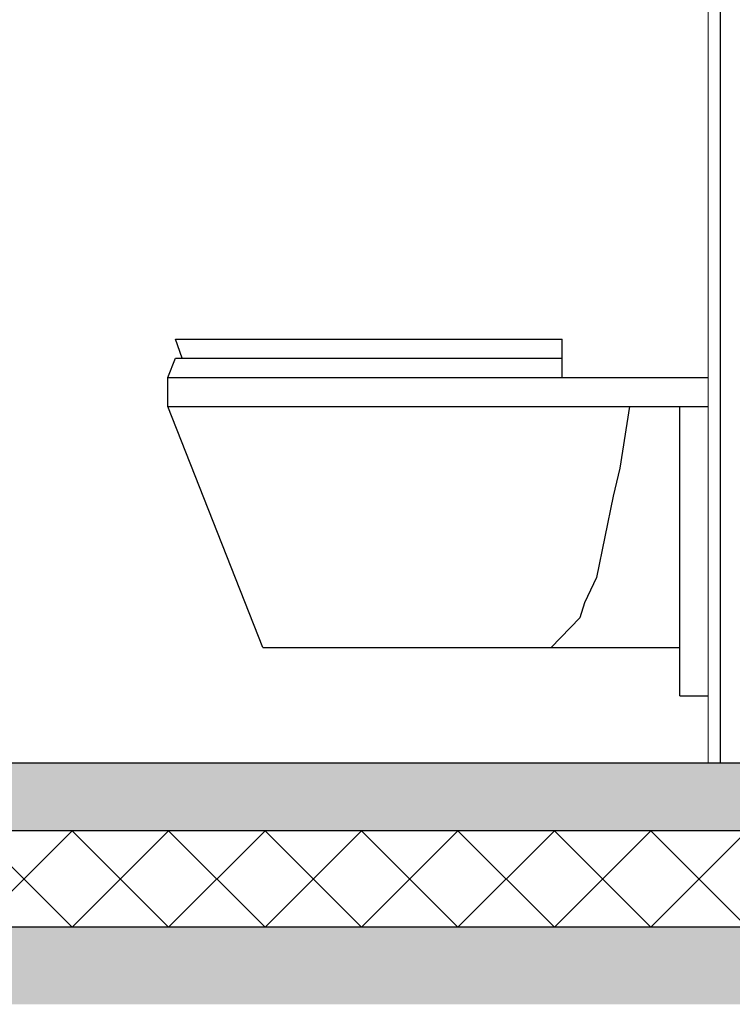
# Model space of a CAD drawing. Header units: millimetres. Extents: x -82116 to -59247, y -2070 to 13065.
# Tile 61 of 73: x -62454 to -61716, y 3570 to 4591. Entities that reach past the tile are written whole.
import ezdxf

# ---------------------------------------------------------------- set-up
doc = ezdxf.new("R2010")
doc.units = ezdxf.units.MM
doc.header["$LTSCALE"] = 0.5
doc.header["$MEASUREMENT"] = 0
doc.linetypes.add('PLINE', pattern=[0])
doc.layers.add('236- Innvendig kledning og overflate(Nye konstruksjoner)', color=7, linetype='Continuous', lineweight=0)
for name, color, linetype in [('24-- Innervegger (Skravur)(Nye konstruksjoner)', 7, 'Continuous'), ('24-- Innervegger(Nye konstruksjoner)', 7, 'Continuous'), ('252- Gulv på grunn_ bunnplate', 7, 'Continuous'), ('252- Gulv på grunn_ bunnplate (Skravur)', 7, 'Continuous'), ('315- Utstyr for sanitærinstallasjoner(Nye konstruksjoner)', 7, 'Continuous')]:
    doc.layers.add(name, color=color, linetype=linetype)
pattern_1 = [(0, (0, 0), (0, 311.7692), [30, -150]), (0, (90, 155.9), (0, 311.7692), [30, -150]), (60, (0, 0), (-270, 155.8846), [30, -150]), (60, (180, 0), (-270, 155.8846), [30, -150]), (120, (30, 0), (270, 155.8846), [30, -150]), (120, (210, 0), (270, 155.8846), [30, -150]), (0, (0, 30), (0, 60.000002), [0, -60, 0, -90.000004]), (45, (30, 30), (-42.42641, 42.42641), [0, -45, 0, -75.000003])]

# ---------------------------------------------------------------- blocks, each defined once
blk = doc.blocks.new('*X9')
at = {"layer": '252- Gulv på grunn_ bunnplate (Skravur)', "linetype": 'PLINE'}
for p, q in [((-62500, 3650), (-62400, 3750)), ((-62400, 3650), (-62500, 3750)), ((-62400, 3650), (-62300, 3750)), ((-62300, 3650), (-62400, 3750)), ((-62300, 3650), (-62200, 3750)), ((-62200, 3650), (-62300, 3750)), ((-62200, 3650), (-62100, 3750)), ((-62100, 3650), (-62200, 3750)), ((-62100, 3650), (-62000, 3750)), ((-62000, 3650), (-62100, 3750)), ((-62000, 3650), (-61900, 3750)), ((-61900, 3650), (-62000, 3750)), ((-61900, 3650), (-61800, 3750)), ((-61800, 3650), (-61900, 3750)), ((-61800, 3650), (-61700, 3750)), ((-61700, 3650), (-61800, 3750))]:
    blk.add_line(p, q, dxfattribs=at)

msp = doc.modelspace()

# ---------------------------------------------------------------- hatches: boundary and pattern name
at = {"layer": '24-- Innervegger (Skravur)(Nye konstruksjoner)', "linetype": 'Continuous'}
h = msp.add_hatch(dxfattribs=at)
h.set_pattern_fill('Gips', color=256, style=0, pattern_type=2)
h.set_pattern_definition([(270, (0, 0), (86.60254, 0), [0, -50]), (270, (43.3, -25), (86.60254, 0), [0, -50])])
h.paths.add_polyline_path([(-61740.7, 6320), (-61740.7, 3820), (-61728.2, 3820), (-61728.2, 6320)])
at = {"layer": '252- Gulv på grunn_ bunnplate (Skravur)', "linetype": 'Continuous'}
h = msp.add_hatch(dxfattribs=at)
h.set_pattern_fill('Betong_strukturell', color=256, style=0, pattern_type=2)
h.set_pattern_definition(pattern_1)
h.paths.add_polyline_path([(-61478.2, 3820), (-76468.2, 3820), (-76468.2, 3750), (-61478.2, 3750)])
h = msp.add_hatch(dxfattribs=at)
h.set_pattern_fill('Betong_strukturell', color=256, style=0, pattern_type=2)
h.set_pattern_definition(pattern_1)
h.paths.add_polyline_path([(-76388.2, 3570), (-61453.2, 3570), (-61453.2, 3650), (-76388.2, 3650)])

# ---------------------------------------------------------------- linework, layer by layer
at = {"layer": '236- Innvendig kledning og overflate(Nye konstruksjoner)', "linetype": 'PLINE'}
msp.add_line((-61740.7, 6320), (-61740.7, 3820), dxfattribs=at)
at = {"layer": '24-- Innervegger(Nye konstruksjoner)', "linetype": 'PLINE'}
msp.add_line((-61728.2, 6320), (-61728.2, 3820), dxfattribs=at)
at = {"layer": '252- Gulv på grunn_ bunnplate', "linetype": 'PLINE'}
for p, q in [((-61740.7, 3820), (-63715.7, 3820)), ((-61478.2, 3750), (-76468.2, 3750)), ((-61473.2, 3650), (-76388.2, 3650))]:
    msp.add_line(p, q, dxfattribs=at)
at = {"layer": '252- Gulv på grunn_ bunnplate', "linetype": 'PLINE', "flags": 128}
msp.add_lwpolyline([(-61478.2, 3820), (-61526.2, 3820), (-61528.2, 3820), (-61578.2, 3820), (-61590.7, 3820), (-61728.2, 3820), (-61740.7, 3820)], dxfattribs=at)
at = {"layer": '315- Utstyr for sanitærinstallasjoner(Nye konstruksjoner)', "linetype": 'PLINE'}
for p, q in [((-62292.8, 4260), (-62286.8, 4260)), ((-62285.8, 4240), (-62292.8, 4260)), ((-62286.8, 4260), (-62269.3, 4260)), ((-62269.3, 4260), (-62241.7, 4260)), ((-62241.7, 4260), (-62206, 4260)), ((-62206, 4260), (-62196.5, 4260)), ((-62196.5, 4260), (-62168.4, 4260)), ((-62168.4, 4260), (-62129.1, 4260)), ((-62129.1, 4260), (-62088.7, 4260)), ((-62088.7, 4260), (-62048.1, 4260)), ((-62048.1, 4260), (-62005.6, 4260)), ((-62005.6, 4260), (-61964.2, 4260)), ((-61964.2, 4260), (-61952.2, 4260)), ((-61952.2, 4260), (-61924.6, 4260)), ((-61924.6, 4260), (-61892, 4260)), ((-61892, 4240), (-61892, 4260)), ((-62300.7, 4220), (-62292.8, 4240)), ((-62292.8, 4240), (-62286.8, 4240)), ((-62286.8, 4240), (-62269.3, 4240)), ((-62269.3, 4240), (-62241.7, 4240)), ((-62241.7, 4240), (-62221.4, 4240)), ((-62221.4, 4240), (-62206, 4240)), ((-62206, 4240), (-62168.4, 4240)), ((-62168.4, 4240), (-62129.1, 4240)), ((-62129.1, 4240), (-62088.7, 4240)), ((-62088.7, 4240), (-62048.1, 4240)), ((-62048.1, 4240), (-62005.6, 4240)), ((-62005.6, 4240), (-61964.2, 4240)), ((-61964.2, 4240), (-61924.6, 4240)), ((-61924.6, 4240), (-61920.6, 4240)), ((-61920.6, 4240), (-61892, 4240)), ((-61892, 4220), (-61892, 4240)), ((-62300.7, 4220), (-62294.4, 4220)), ((-62300.7, 4190), (-62300.7, 4220)), ((-62294.4, 4220), (-62276, 4220)), ((-62276, 4220), (-62247, 4220)), ((-62247, 4220), (-62235.2, 4220)), ((-62235.2, 4220), (-62209.5, 4220)), ((-62209.5, 4220), (-62170.9, 4220)), ((-62170.9, 4220), (-62130.5, 4220)), ((-62130.5, 4220), (-62089, 4220)), ((-62089, 4220), (-62047.2, 4220)), ((-62047.2, 4220), (-61740.7, 4220)), ((-62300.7, 4190), (-62294.4, 4190)), ((-62202.2, 3940), (-62300.7, 4190)), ((-62294.4, 4190), (-62276, 4190)), ((-62276, 4190), (-62247, 4190)), ((-62247, 4190), (-62235.2, 4190)), ((-62235.2, 4190), (-62209.5, 4190)), ((-62209.5, 4190), (-62170.9, 4190)), ((-62170.9, 4190), (-62130.5, 4190)), ((-62130.5, 4190), (-62089, 4190)), ((-62089, 4190), (-62047.2, 4190)), ((-62047.2, 4190), (-61740.7, 4190)), ((-61822.3, 4190), (-61832.1, 4125.9)), ((-61770, 3890), (-61770, 4190)), ((-61832.1, 4125.9), (-61839, 4097)), ((-61839, 4097), (-61856.3, 4012.8)), ((-61856.3, 4012.8), (-61868.8, 3986.5)), ((-61868.8, 3986.5), (-61873.6, 3970.8)), ((-61873.6, 3970.8), (-61903.5, 3940)), ((-62202.2, 3940), (-62199.7, 3940)), ((-62199.7, 3940), (-62192.3, 3940)), ((-62192.3, 3940), (-62180.8, 3940)), ((-62180.8, 3940), (-62165.8, 3940)), ((-62165.8, 3940), (-62140.1, 3940)), ((-62140.1, 3940), (-62113.1, 3940)), ((-62113.1, 3940), (-62085.5, 3940)), ((-62085.5, 3940), (-62057.7, 3940)), ((-62057.7, 3940), (-62011.5, 3940)), ((-62011.5, 3940), (-61965.6, 3940)), ((-61965.6, 3940), (-61920.1, 3940)), ((-61920.1, 3940), (-61903.5, 3940)), ((-61903.5, 3940), (-61770, 3940)), ((-61770, 3890), (-61740.7, 3890))]:
    msp.add_line(p, q, dxfattribs=at)

# ---------------------------------------------------------------- block references
at = {"layer": '252- Gulv på grunn_ bunnplate'}
msp.add_blockref('*X9', (0, 0), dxfattribs=at)

doc.saveas('drawing.dxf')
